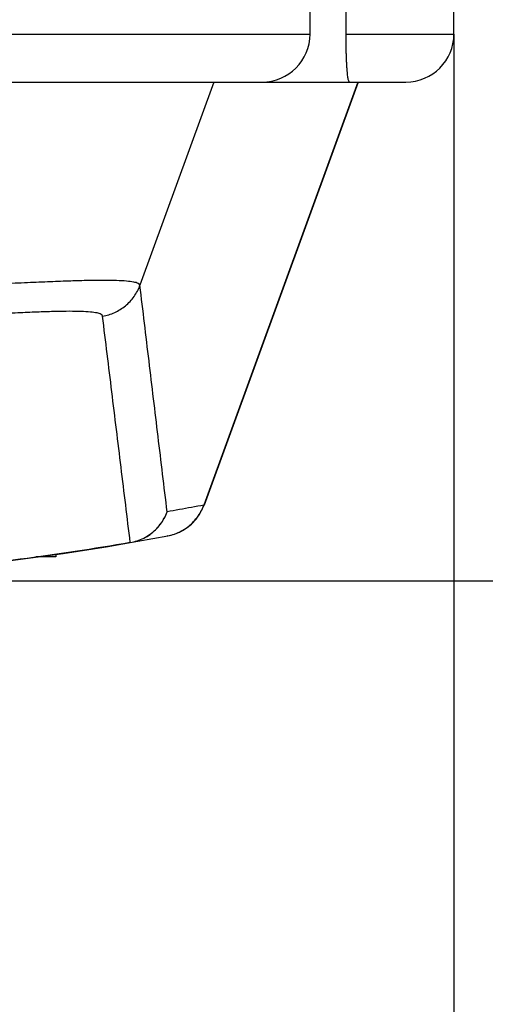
# Model space of a CAD drawing. Header units: millimetres. Extents: x 0 to 594, y 0 to 420.
# Tile 33 of 256: x 135 to 140, y 256 to 266. Entities that reach past the tile are written whole.
import ezdxf

# ---------------------------------------------------------------- set-up
doc = ezdxf.new("R2010")
doc.units = ezdxf.units.MM
doc.header["$LTSCALE"] = 32.67
doc.linetypes.add('CENTER', pattern=[0.6, 0.375, -0.075, 0.075, -0.075])
doc.linetypes.add('PHANTOM', pattern=[0.8, 0.45, -0.05, 0.1, -0.05, 0.1, -0.05])
doc.layers.get('0').update_dxf_attribs({"linetype": 'CONTINUOUS'})
for name, color, linetype in [('CRV', 7, 'CONTINUOUS'), ('DEFAULT_1', 7, 'CENTER'), ('DRIV_DIM', 7, 'CONTINUOUS')]:
    doc.layers.add(name, color=color, linetype=linetype)
doc.styles.get("Standard").update_dxf_attribs({"font": 'MS PGothic.ttf', "width": 0.8})
doc.dimstyles.new('DIMSTYLE_2', dxfattribs={"dimtxt": 3.8, "dimasz": 1.8, "dimexe": 0.18, "dimexo": 0.0625, "dimgap": 0.09, "dimtad": 1, "dimdec": 0, "dimlfac": 10, "dimdsep": 46, "dimtxsty": 'STANDARD', "dimblk": 'OPEN', "dimblk1": 'OPEN', "dimblk2": 'OPEN', "dimcen": 0.09, "dimadec": 0, "dimazin": 0, "dimtfac": 1, "dimtdec": 0, "dimtofl": 0, "dimtmove": 0, "dimatfit": 3, "dimldrblk": 'OPEN', "dimfxl": 1, "dimtolj": 1, "dimarcsym": 0})
doc.dimstyles.new('DIMSTYLE_3', dxfattribs={"dimtxt": 3.8, "dimasz": 1.8, "dimexe": 0.18, "dimexo": 0.0625, "dimgap": 0.09, "dimtad": 1, "dimdec": 3, "dimlfac": 10, "dimdsep": 46, "dimtxsty": 'STANDARD', "dimblk": 'OPEN', "dimblk1": 'OPEN', "dimblk2": 'OPEN', "dimcen": 0.09, "dimadec": 0, "dimazin": 0, "dimtp": 0.5, "dimtm": 0.5, "dimtfac": 1, "dimtdec": 3, "dimtofl": 0, "dimtmove": 0, "dimatfit": 3, "dimldrblk": 'OPEN', "dimfxl": 1, "dimtolj": 1, "dimarcsym": 0})

# ---------------------------------------------------------------- blocks, each defined once
blk = doc.blocks.new('_OPEN')
at = {"color": 0, "linetype": 'ByBlock'}
for p, q in [((0, 0), (-1, 0.342)), ((-1, -0.342), (0, 0)), ((-1, 0), (0, 0))]:
    blk.add_line(p, q, dxfattribs=at)
blk = doc.blocks.new('*D4')
at = {"layer": 'DRIV_DIM', "color": 2, "linetype": 'Continuous'}
for p, q in [((133.254, 292.921), (226.993, 292.921)), ((224.993, 292.921), (224.993, 276.422)), ((224.993, 259.922), (224.993, 276.422)), ((133.254, 259.922), (226.993, 259.922))]:
    blk.add_line(p, q, dxfattribs=at)
at = {"layer": 'DRIV_DIM', "color": 2, "linetype": 'Continuous', "xscale": 1.8, "yscale": 1.8, "zscale": 1.8}
for p, rotation in [((224.993, 292.921), 90), ((224.993, 259.922), 270)]:
    blk.add_blockref('_OPEN', p, dxfattribs=dict(at, rotation=rotation))
at = {"layer": 'DRIV_DIM', "color": 2, "linetype": 'Continuous', "width": 0.8}
blk.add_text('330', height=3.8, rotation=90, dxfattribs=at).set_placement((224.043, 272.142))
blk = doc.blocks.new('*D30')
at = {"layer": 'DRIV_DIM', "color": 2, "linetype": 'Continuous'}
for p, q in [((138.254, 276.422), (63.088, 276.422)), ((141.231, 276.162), (215.255, 263.109))]:
    blk.add_line(p, q, dxfattribs=at)
for points in [[(65.725, 274.63), (65.088, 276.422), (64.494, 274.615)], [(213.556, 261.574), (213.285, 263.457), (212.346, 261.802)]]:
    blk.add_lwpolyline(points, dxfattribs=at)
for start, end in [(180, 265), (265, 350)]:
    blk.add_arc((139.754, 276.422), 74.666, start, end, dxfattribs=at)
at = {"layer": 'DRIV_DIM', "color": 2, "linetype": 'Continuous', "width": 0.766667}
blk.add_text('170%%d', height=3.8, rotation=-27.3246, dxfattribs=at).set_placement((97.66, 207.647))

msp = doc.modelspace()

# ---------------------------------------------------------------- linework, layer by layer
at = {"color": 7, "linetype": 'Continuous'}
for p, q in [((138.25357, 265.62232), (138.25357, 267.42232)), ((139.75357, 265.62232), (139.75357, 267.42232)), ((138.62912, 265.62232), (138.62912, 266.62232)), ((124.25357, 265.12232), (139.25357, 265.12232)), ((138.75357, 265.12232), (137.1485, 260.71242)), ((136.77184, 260.39277), (136.76918, 260.39227)), ((135.60357, 260.17232), (135.39655, 260.17232)), ((135.60357, 260.20375), (135.60357, 260.17232))]:
    msp.add_line(p, q, dxfattribs=at)
at = {"color": 9, "linetype": 'Continuous'}
for p, q in [((125.25357, 265.62232), (138.25357, 265.62232)), ((138.62912, 265.62232), (139.75357, 265.62232)), ((137.25088, 265.12232), (136.48015, 263.00371)), ((138.75015, 265.12232), (137.14591, 260.71256)), ((137.14873, 260.71305), (137.14591, 260.71256)), ((136.37976, 260.3216), (136.37976, 260.32267))]:
    msp.add_line(p, q, dxfattribs=at)
at = {"color": 7, "linetype": 'Continuous'}
msp.add_lwpolyline([(136.77181, 260.39277), (136.83899, 260.41038), (136.90309, 260.43715), (136.96287, 260.47253), (137.01716, 260.51586), (137.06492, 260.56629), (137.10523, 260.62286), (137.13732, 260.68447), (137.14817, 260.71165)], dxfattribs=at)
for centre, radius, start, end in [((137.75357, 265.62232), 0.5, 270, 360), ((139.25357, 265.62232), 0.5, 270, 360), ((131.75357, 286.92232), 27, 259.292243, 280.707757)]:
    msp.add_arc(centre, radius, start, end, dxfattribs=at)
msp.add_open_spline([(138.66601, 265.12232), (138.66398, 265.12232), (138.65941, 265.12701), (138.65597, 265.13678), (138.65199, 265.15172), (138.6486, 265.17126), (138.64531, 265.19555), (138.64232, 265.22436), (138.63961, 265.25727), (138.63722, 265.29348), (138.63516, 265.33215), (138.63344, 265.37257), (138.63203, 265.4141), (138.63092, 265.4562), (138.63009, 265.4985), (138.62952, 265.54056), (138.62919, 265.58184), (138.62912, 265.60901), (138.62912, 265.62232)], degree=3, knots=[0, 0, 0, 0, 0.006080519, 0.016686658, 0.032061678, 0.051926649, 0.076331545, 0.105508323, 0.138826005, 0.17538403, 0.21439332, 0.254985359, 0.296753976, 0.339056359, 0.38133827, 0.423672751, 0.465244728, 0.505179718, 0.505179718, 0.505179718, 0.505179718], dxfattribs=at)
at = {"color": 9, "linetype": 'Continuous'}
for points, knots in [([(136.48015, 263.00372), (136.47869, 263.01219), (136.45504, 263.0289), (136.40755, 263.03911), (136.33099, 263.04912), (136.22736, 263.05392), (136.0954, 263.05565), (135.93617, 263.05362), (135.75007, 263.0485), (135.53797, 263.04057), (135.30092, 263.03039), (135.04023, 263.01849), (134.75741, 263.00547), (134.45422, 262.99194), (134.13258, 262.97852), (133.7947, 262.96578), (133.44291, 262.95426), (133.07962, 262.94445), (132.70727, 262.93672), (132.3284, 262.9314), (131.94563, 262.92868), (131.56159, 262.92868), (131.17883, 262.93139), (130.79995, 262.93672), (130.4276, 262.94444), (130.06431, 262.95426), (129.71252, 262.96578), (129.37463, 262.97852), (129.05299, 262.99194), (128.74979, 263.00547), (128.46696, 263.01848), (128.20627, 263.03038), (127.96922, 263.04057), (127.75712, 263.04849), (127.57101, 263.05362), (127.41177, 263.05565), (127.27981, 263.05392), (127.17617, 263.04912), (127.0996, 263.03911), (127.05211, 263.0289), (127.02846, 263.01219), (127.02699, 263.00371)], [0, 0, 0, 0, 0.02579237, 0.07450922, 0.15053416, 0.25462537, 0.38659664, 0.546035, 0.73245277, 0.94506752, 1.18276969, 1.44424018, 1.72795558, 2.03212491, 2.35474249, 2.69369306, 3.04648695, 3.41067764, 3.78394565, 4.16376866, 4.54740486, 4.93225664, 5.31589276, 5.69571485, 6.06898412, 6.43317684, 6.78597323, 7.12492843, 7.44755165, 7.75172798, 8.03544807, 8.29692125, 8.53462723, 8.74724801, 8.93367209, 9.09311518, 9.22509078, 9.32918862, 9.40522207, 9.45394619, 9.47974192, 9.47974192, 9.47974192, 9.47974192]), ([(136.09086, 262.68229), (136.11262, 262.68583), (136.15572, 262.69581), (136.2178, 262.71916), (136.27626, 262.75048), (136.33007, 262.78922), (136.37829, 262.83471), (136.42007, 262.88616), (136.45468, 262.94264), (136.47258, 262.98304), (136.48015, 263.00372)], [0, 0, 0, 0, 0.066145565, 0.132284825, 0.198413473, 0.264527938, 0.330625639, 0.396705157, 0.462766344, 0.528810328, 0.528810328, 0.528810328, 0.528810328]), ([(136.76371, 260.6432), (136.73218, 260.90494), (136.66911, 261.42896), (136.57459, 262.2158), (136.51163, 262.7409), (136.48015, 263.00371)], [0, 0, 0, 0, 0.79090959, 1.58340626, 2.37748847, 2.37748847, 2.37748847, 2.37748847]), ([(136.09086, 262.68229), (136.08987, 262.69033), (136.06932, 262.7074), (136.02534, 262.71746), (135.95559, 262.72731), (135.86053, 262.73181), (135.73949, 262.73321), (135.59325, 262.73078), (135.42226, 262.72521), (135.22735, 262.7168), (135.0095, 262.70611), (134.76993, 262.6937), (134.51008, 262.68016), (134.30256, 262.66971), (134.18184, 262.66388), (134.15416, 262.66256)], [0, 0, 0, 0, 0.02431814, 0.06885981, 0.13837149, 0.23372874, 0.35480967, 0.50123885, 0.67255127, 0.86799977, 1.0865303, 1.3268941, 1.58765595, 1.86713903, 1.95024869, 1.95024869, 1.95024869, 1.95024869]), ([(136.37976, 260.32267), (136.34763, 260.58431), (136.28337, 261.10813), (136.18707, 261.89467), (136.12293, 262.41957), (136.09086, 262.68229)], [0, 0, 0, 0, 0.79082103, 1.58323505, 2.37724159, 2.37724159, 2.37724159, 2.37724159]), ([(137.14591, 260.71256), (137.10347, 260.70453), (137.01858, 260.6887), (136.89118, 260.66558), (136.8062, 260.65059), (136.76371, 260.6432)], [0, 0, 0, 0, 0.129577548, 0.259059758, 0.38844992, 0.38844992, 0.38844992, 0.38844992]), ([(136.76918, 260.39227), (136.79335, 260.39684), (136.84111, 260.40958), (136.90908, 260.43903), (136.97199, 260.47818), (137.02844, 260.52617), (137.07721, 260.58197), (137.11723, 260.64433), (137.1375, 260.68942), (137.14591, 260.71256)], [0, 0, 0, 0, 0.073817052, 0.147635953, 0.221458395, 0.295285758, 0.369118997, 0.442958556, 0.516804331, 0.516804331, 0.516804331, 0.516804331]), ([(136.37976, 260.32267), (136.40433, 260.32694), (136.45289, 260.33919), (136.52213, 260.36818), (136.58628, 260.40716), (136.64388, 260.45524), (136.69366, 260.51137), (136.73448, 260.57426), (136.75515, 260.61982), (136.76371, 260.6432)], [0, 0, 0, 0, 0.07480478, 0.149600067, 0.224380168, 0.299140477, 0.373878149, 0.448592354, 0.523284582, 0.523284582, 0.523284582, 0.523284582]), ([(136.37976, 260.3216), (136.40435, 260.32588), (136.45295, 260.33814), (136.52223, 260.36721), (136.58641, 260.40631), (136.64402, 260.45457), (136.69378, 260.5109), (136.73456, 260.57402), (136.75518, 260.61974), (136.76371, 260.6432)], [0, 0, 0, 0, 0.074860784, 0.149723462, 0.224589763, 0.299461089, 0.374338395, 0.449222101, 0.524112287, 0.524112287, 0.524112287, 0.524112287]), ([(136.37976, 260.32267), (135.99828, 260.25632), (135.23225, 260.14002), (134.07656, 260.01514), (132.91623, 259.94009), (131.75357, 259.91506), (130.5909, 259.94009), (129.43057, 260.01514), (128.27489, 260.14002), (127.50885, 260.25633), (127.12738, 260.32267)], [0, 0, 0, 0, 1.1616072, 2.32359454, 3.48622025, 4.64877124, 5.81132649, 6.9739561, 8.13594126, 9.29753838, 9.29753838, 9.29753838, 9.29753838])]:
    msp.add_open_spline(points, degree=3, knots=knots, dxfattribs=at)
at = {"layer": 'CRV', "color": 8, "linetype": 'PHANTOM'}
for radius, start in [(116.9528, 10), (108.9528, 10), (29.441, 189.285427)]:
    msp.add_arc((139.75357, 276.42232), radius, start, 350, dxfattribs=at)
at = {"layer": 'DEFAULT_1', "color": 7, "linetype": 'CENTER'}
msp.add_line((139.75357, 265.62232), (139.75357, 185.00834), dxfattribs=at)

# ---------------------------------------------------------------- dimensions: what is measured, and where the dimension line sits
at = {"layer": 'DRIV_DIM', "color": 2, "linetype": 'Continuous'}
dim = msp.add_linear_dim(base=(224.99259, 292.92131), p1=(133.25357, 259.92232), p2=(133.25357, 292.92131), angle=90, dimstyle='DIMSTYLE_2', dxfattribs=at)
dim.commit()
dim.dimension.update_dxf_attribs({"geometry": '*D4', "text_midpoint": (222.14259, 276.70239), "dimtype": 160})
dim = msp.add_angular_dim_2l(base=(133.24601, 202.04059), line1=((138.25357, 276.42232), (63.08772, 276.42232)), line2=((215.2547, 263.10944), (141.23078, 276.16185)), dimstyle='DIMSTYLE_3', dxfattribs=at)
dim.commit()
dim.dimension.update_dxf_attribs({"geometry": '*D30', "text_midpoint": (103.70872, 206.66028), "dimtype": 162})

doc.saveas('drawing.dxf')
